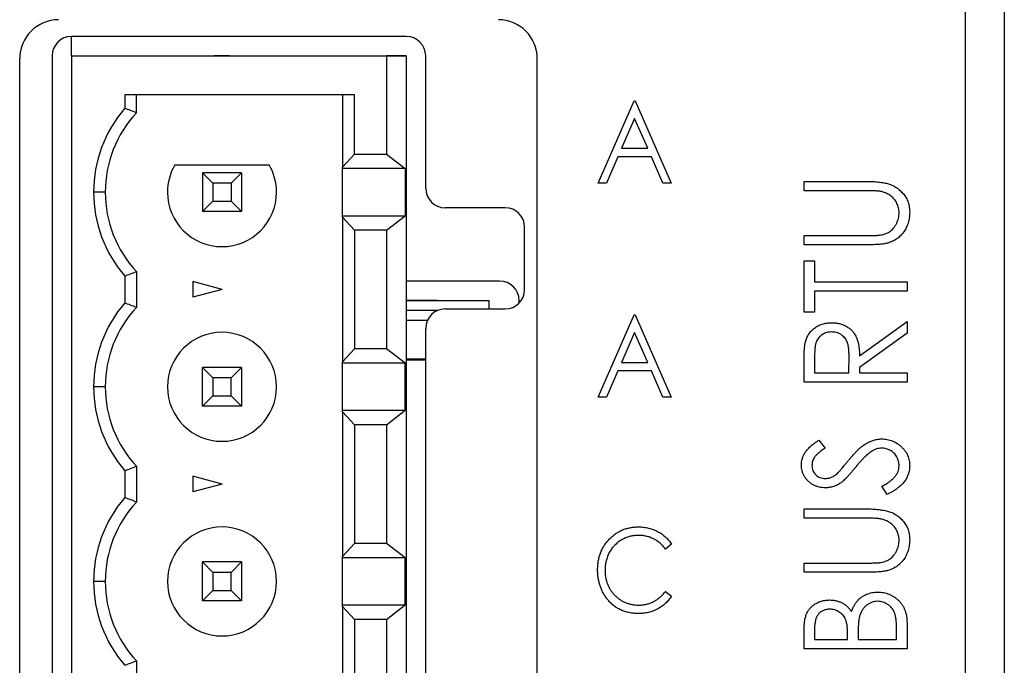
# Model space of a CAD drawing. Header units: millimetres. Extents: x 0 to 420, y 0 to 297.
# Tile 8 of 31: x 116 to 129, y 224 to 232. Entities that reach past the tile are written whole.
import ezdxf

# ---------------------------------------------------------------- set-up
doc = ezdxf.new("R2010")
doc.units = ezdxf.units.MM

msp = doc.modelspace()

# ---------------------------------------------------------------- linework, layer by layer
at = {"color": 7, "linetype": 'Continuous', "lineweight": 25}
for p, q in [((129.06, 256.925), (129.06, 212.225)), ((128.56, 197.125), (128.56, 256.325)), ((117.074, 231.66), (117.074, 231.91)), ((121.376, 231.91), (117.076, 231.91)), ((116.41, 218.125), (116.41, 231.625)), ((116.826, 231.66), (116.826, 218.16)), ((117.074, 231.66), (120.909, 231.66)), ((117.074, 231.66), (121.124, 231.66)), ((117.074, 231.66), (117.074, 218.16)), ((118.909, 231.66), (119.11, 231.66)), ((119.009, 231.66), (118.909, 231.66)), ((119.11, 231.66), (119.009, 231.66)), ((120.909, 231.66), (121.374, 231.66)), ((121.374, 231.66), (121.124, 231.66)), ((121.124, 231.66), (121.124, 230.398)), ((121.374, 231.66), (121.374, 218.16)), ((121.626, 229.96), (121.626, 231.66)), ((123.06, 218.125), (123.06, 231.625)), ((120.712, 231.16), (117.759, 231.16)), ((117.759, 231.16), (117.759, 230.987)), ((117.909, 230.93), (117.909, 231.16)), ((120.556, 231.16), (120.556, 230.232)), ((120.712, 230.398), (120.712, 231.16)), ((123.842, 230.025), (124.303, 231.083)), ((124.303, 231.083), (124.317, 231.083)), ((124.317, 231.083), (124.778, 230.025)), ((124.31, 230.858), (124.142, 230.473)), ((124.478, 230.473), (124.31, 230.858)), ((120.556, 230.232), (120.712, 230.398)), ((120.712, 230.398), (121.124, 230.398)), ((121.124, 230.398), (121.361, 230.213)), ((124.094, 230.364), (123.947, 230.025)), ((124.525, 230.364), (124.094, 230.364)), ((124.142, 230.473), (124.478, 230.473)), ((124.673, 230.025), (124.525, 230.364)), ((118.403, 230.26), (119.616, 230.26)), ((120.556, 230.213), (120.556, 230.232)), ((118.893, 230.026), (118.759, 230.16)), ((118.759, 230.16), (118.759, 229.66)), ((119.259, 230.16), (118.759, 230.16)), ((119.125, 230.026), (119.259, 230.16)), ((119.259, 230.16), (119.259, 229.66)), ((121.361, 230.213), (120.556, 230.213)), ((120.556, 229.608), (120.556, 230.213)), ((121.361, 230.213), (121.361, 229.608)), ((118.893, 230.026), (118.893, 229.794)), ((119.125, 230.026), (118.893, 230.026)), ((119.125, 230.026), (119.125, 229.794)), ((123.947, 230.025), (123.842, 230.025)), ((124.778, 230.025), (124.673, 230.025)), ((126.487, 229.929), (126.487, 230.048)), ((126.487, 230.048), (127.286, 230.048)), ((117.509, 229.91), (117.359, 229.91)), ((127.28, 229.929), (126.487, 229.929)), ((118.759, 229.66), (118.893, 229.794)), ((118.893, 229.794), (119.125, 229.794)), ((119.259, 229.66), (119.125, 229.794)), ((119.259, 229.66), (118.759, 229.66)), ((120.556, 229.588), (120.556, 229.608)), ((120.556, 229.608), (121.361, 229.608)), ((121.124, 229.423), (121.361, 229.608)), ((122.647, 229.71), (121.876, 229.71)), ((120.712, 229.423), (120.556, 229.588)), ((120.556, 229.588), (120.556, 227.732)), ((121.124, 229.423), (120.712, 229.423)), ((120.712, 229.423), (120.712, 227.898)), ((121.124, 229.423), (121.124, 227.898)), ((122.897, 228.66), (122.897, 229.46)), ((126.487, 229.234), (126.487, 229.353)), ((126.487, 229.353), (127.28, 229.353)), ((127.286, 229.234), (126.487, 229.234)), ((126.487, 228.369), (126.487, 229.03)), ((126.487, 229.03), (126.623, 229.03)), ((126.623, 229.03), (126.623, 228.759)), ((117.909, 228.89), (117.909, 228.43)), ((117.759, 228.833), (117.759, 228.487)), ((119.009, 228.66), (118.634, 228.761)), ((118.634, 228.761), (118.634, 228.56)), ((122.576, 228.768), (121.374, 228.768)), ((126.623, 228.759), (127.81, 228.759)), ((127.81, 228.759), (127.81, 228.64)), ((119.009, 228.66), (118.634, 228.56)), ((127.81, 228.64), (126.623, 228.64)), ((126.623, 228.64), (126.623, 228.369)), ((121.374, 228.518), (122.437, 228.518)), ((121.774, 228.518), (121.374, 228.518)), ((121.374, 228.518), (122.437, 228.518)), ((122.437, 228.518), (122.437, 228.41)), ((122.826, 228.486), (122.826, 228.518)), ((121.374, 228.393), (121.784, 228.393)), ((121.876, 228.41), (122.647, 228.41)), ((123.842, 227.275), (124.303, 228.333)), ((124.303, 228.333), (124.317, 228.333)), ((124.317, 228.333), (124.778, 227.275)), ((126.623, 228.369), (126.487, 228.369)), ((127.199, 227.81), (127.81, 228.25)), ((127.81, 228.25), (127.81, 228.1)), ((121.626, 221.66), (121.626, 228.16)), ((124.31, 228.108), (124.142, 227.723)), ((124.478, 227.723), (124.31, 228.108)), ((127.81, 228.1), (127.199, 227.66)), ((120.556, 227.732), (120.712, 227.898)), ((121.124, 227.898), (120.712, 227.898)), ((121.361, 227.713), (121.124, 227.898)), ((120.556, 227.713), (120.556, 227.732)), ((121.361, 227.713), (120.556, 227.713)), ((120.556, 227.108), (120.556, 227.713)), ((121.361, 227.108), (121.361, 227.713)), ((121.374, 227.768), (121.626, 227.768)), ((121.374, 227.758), (121.626, 227.758)), ((124.142, 227.723), (124.478, 227.723)), ((126.487, 227.47), (126.487, 227.713)), ((126.623, 227.809), (126.623, 227.589)), ((127.064, 227.589), (127.065, 227.803)), ((118.759, 227.66), (118.893, 227.526)), ((118.759, 227.16), (118.759, 227.66)), ((119.259, 227.66), (118.759, 227.66)), ((119.125, 227.526), (119.259, 227.66)), ((119.259, 227.66), (119.259, 227.16)), ((124.094, 227.614), (123.947, 227.275)), ((124.525, 227.614), (124.094, 227.614)), ((124.673, 227.275), (124.525, 227.614)), ((126.623, 227.589), (127.064, 227.589)), ((127.199, 227.66), (127.199, 227.589)), ((127.199, 227.589), (127.81, 227.589)), ((127.81, 227.589), (127.81, 227.47)), ((118.893, 227.526), (118.893, 227.294)), ((119.125, 227.526), (118.893, 227.526)), ((119.125, 227.294), (119.125, 227.526)), ((127.81, 227.47), (126.487, 227.47)), ((117.509, 227.41), (117.359, 227.41)), ((118.759, 227.16), (118.893, 227.294)), ((118.893, 227.294), (119.125, 227.294)), ((119.259, 227.16), (119.125, 227.294)), ((123.947, 227.275), (123.842, 227.275)), ((124.778, 227.275), (124.673, 227.275)), ((119.259, 227.16), (118.759, 227.16)), ((120.556, 227.088), (120.556, 227.108)), ((120.556, 227.108), (121.361, 227.108)), ((120.712, 226.923), (120.556, 227.088)), ((120.556, 227.088), (120.556, 225.232)), ((121.124, 226.923), (121.361, 227.108)), ((121.124, 226.923), (120.712, 226.923)), ((120.712, 226.923), (120.712, 225.398)), ((121.124, 226.923), (121.124, 225.398)), ((126.677, 226.724), (126.758, 226.623)), ((117.759, 226.333), (117.759, 225.987)), ((117.909, 226.39), (117.909, 225.93)), ((119.009, 226.16), (118.634, 226.261)), ((118.634, 226.261), (118.634, 226.06)), ((119.009, 226.16), (118.634, 226.06)), ((127.555, 226.028), (127.488, 226.133)), ((126.487, 225.842), (127.286, 225.842)), ((126.487, 225.723), (126.487, 225.842)), ((127.28, 225.723), (126.487, 225.723)), ((120.556, 225.232), (120.712, 225.398)), ((121.124, 225.398), (120.712, 225.398)), ((121.361, 225.213), (121.124, 225.398)), ((124.785, 225.389), (124.707, 225.326)), ((120.556, 225.213), (120.556, 225.232)), ((121.361, 225.213), (120.556, 225.213)), ((120.556, 224.608), (120.556, 225.213)), ((121.361, 224.608), (121.361, 225.213)), ((118.759, 225.16), (118.893, 225.026)), ((119.259, 225.16), (118.759, 225.16)), ((118.759, 224.66), (118.759, 225.16)), ((119.125, 225.026), (119.259, 225.16)), ((119.259, 225.16), (119.259, 224.66)), ((126.487, 225.147), (127.28, 225.147)), ((126.487, 225.028), (126.487, 225.147)), ((119.125, 225.026), (118.893, 225.026)), ((118.893, 225.026), (118.893, 224.794)), ((119.125, 224.794), (119.125, 225.026)), ((127.286, 225.028), (126.487, 225.028)), ((117.509, 224.91), (117.359, 224.91)), ((118.759, 224.66), (118.893, 224.794)), ((118.893, 224.794), (119.125, 224.794)), ((119.259, 224.66), (119.125, 224.794)), ((124.707, 224.783), (124.785, 224.72)), ((119.259, 224.66), (118.759, 224.66)), ((120.556, 224.588), (120.556, 224.608)), ((120.556, 224.608), (121.361, 224.608)), ((120.556, 224.588), (120.556, 222.732)), ((120.712, 224.423), (120.556, 224.588)), ((121.124, 224.423), (121.361, 224.608)), ((120.712, 224.423), (120.712, 222.898)), ((121.124, 224.423), (120.712, 224.423)), ((121.124, 224.423), (121.124, 222.898)), ((126.623, 224.305), (126.623, 224.163)), ((127.674, 224.163), (127.674, 224.316)), ((127.81, 224.379), (127.81, 224.044)), ((126.487, 224.044), (126.487, 224.283)), ((126.623, 224.163), (127.047, 224.163)), ((127.047, 224.163), (127.047, 224.233)), ((127.182, 224.233), (127.182, 224.163)), ((127.182, 224.163), (127.674, 224.163)), ((127.81, 224.044), (126.487, 224.044)), ((117.909, 223.89), (117.909, 223.43))]:
    msp.add_line(p, q, dxfattribs=at)
at = {"color": 8, "linetype": 'Continuous', "lineweight": 25}
for p, q in [((121.374, 228.393), (121.784, 228.393)), ((121.374, 228.268), (121.651, 228.268))]:
    msp.add_line(p, q, dxfattribs=at)
at = {"color": 7, "linetype": 'Continuous', "lineweight": 25}
for centre, radius, start, end in [((116.91, 231.625), 0.5, 90, 180), ((122.56, 231.625), 0.5, 0, 90), ((117.076, 231.66), 0.25, 90, 180), ((121.376, 231.66), 0.25, 0, 90), ((119.009, 229.91), 1.65, 139.2509, 180), ((119.009, 229.91), 1.5, 137.1666, 180), ((119.009, 229.91), 0.7, 150, 180), ((119.009, 229.91), 0.7, 150, 180), ((119.009, 229.91), 0.7, 0, 30), ((119.009, 229.91), 0.7, 0, 30), ((119.009, 229.91), 1.65, 180, 220.7491), ((119.009, 229.91), 1.5, 180, 222.8334), ((119.009, 229.91), 1.5, 180, 222.8334), ((119.009, 229.91), 0.7, 180, 0), ((121.876, 229.96), 0.25, 180, 270), ((122.647, 229.46), 0.25, 0, 90), ((122.576, 228.518), 0.25, 0, 90), ((122.647, 228.66), 0.25, 270, 0), ((119.009, 227.41), 1.65, 139.2509, 180), ((119.009, 227.41), 1.5, 137.1666, 180), ((121.876, 228.16), 0.25, 90, 180), ((119.009, 227.41), 0.7, 0, 180), ((119.009, 227.41), 0.7, 0, 180), ((119.009, 227.41), 1.65, 180, 220.7491), ((119.009, 227.41), 1.5, 180, 222.8334), ((119.009, 227.41), 1.5, 180, 222.8334), ((119.009, 227.41), 0.7, 180, 0), ((119.009, 224.91), 1.65, 139.2509, 180), ((119.009, 224.91), 1.5, 137.1666, 180), ((119.009, 224.91), 0.7, 0, 180), ((119.009, 224.91), 0.7, 0, 180), ((119.009, 224.91), 1.65, 180, 220.7491), ((119.009, 224.91), 1.5, 180, 222.8334), ((119.009, 224.91), 1.5, 180, 222.8334), ((119.009, 224.91), 0.7, 180, 0)]:
    msp.add_arc(centre, radius, start, end, dxfattribs=at)
for points in [[(117.909, 230.93), (117.859, 230.95), (117.809, 230.969), (117.759, 230.987)], [(117.759, 228.833), (117.809, 228.852), (117.859, 228.871), (117.909, 228.89)], [(117.909, 228.43), (117.859, 228.45), (117.809, 228.469), (117.759, 228.487)], [(117.759, 226.333), (117.809, 226.352), (117.859, 226.371), (117.909, 226.39)], [(117.909, 225.93), (117.859, 225.95), (117.809, 225.969), (117.759, 225.987)], [(117.759, 223.833), (117.809, 223.852), (117.859, 223.871), (117.909, 223.89)]]:
    msp.add_open_spline(points, degree=3, dxfattribs=at)
for points, knots in [([(127.286, 230.048), (127.3, 230.048), (127.328, 230.048), (127.37, 230.046), (127.409, 230.044), (127.446, 230.041), (127.48, 230.036), (127.513, 230.03), (127.544, 230.024), (127.572, 230.016), (127.6, 230.007), (127.626, 229.996), (127.651, 229.983), (127.675, 229.968), (127.699, 229.951), (127.721, 229.931), (127.743, 229.91), (127.763, 229.887), (127.782, 229.863), (127.798, 229.837), (127.813, 229.809), (127.824, 229.781), (127.833, 229.751), (127.839, 229.719), (127.843, 229.687), (127.843, 229.665), (127.844, 229.653)], [0, 0, 0, 0, 0.055741, 0.108782, 0.159483, 0.20722, 0.252436, 0.295103, 0.335609, 0.373517, 0.409957, 0.446416, 0.482967, 0.519684, 0.557168, 0.594999, 0.634172, 0.674127, 0.714136, 0.754079, 0.793688, 0.83312, 0.873373, 0.914549, 0.95654, 1, 1, 1, 1]), ([(127.485, 229.917), (127.48, 229.918), (127.47, 229.92), (127.452, 229.923), (127.431, 229.924), (127.407, 229.926), (127.38, 229.928), (127.35, 229.929), (127.316, 229.929), (127.292, 229.929), (127.28, 229.929)], [0, 0, 0, 0, 0.069596, 0.155423, 0.257515, 0.37358, 0.506166, 0.6554, 0.819993, 1, 1, 1, 1]), ([(127.708, 229.647), (127.708, 229.657), (127.707, 229.678), (127.702, 229.708), (127.693, 229.737), (127.681, 229.766), (127.666, 229.793), (127.648, 229.818), (127.627, 229.841), (127.604, 229.861), (127.578, 229.879), (127.549, 229.894), (127.518, 229.907), (127.496, 229.914), (127.485, 229.917)], [0, 0, 0, 0, 0.081412, 0.161686, 0.242811, 0.324775, 0.407586, 0.488453, 0.56979, 0.650718, 0.733306, 0.819186, 0.907133, 1, 1, 1, 1]), ([(127.455, 229.358), (127.468, 229.36), (127.492, 229.363), (127.526, 229.372), (127.557, 229.385), (127.586, 229.4), (127.611, 229.42), (127.634, 229.444), (127.655, 229.473), (127.674, 229.505), (127.689, 229.54), (127.7, 229.575), (127.707, 229.611), (127.708, 229.635), (127.708, 229.647)], [0, 0, 0, 0, 0.0889375, 0.1727267, 0.251185, 0.3263801, 0.4009876, 0.479456, 0.5624606, 0.6520321, 0.742988, 0.8310174, 0.9158505, 1, 1, 1, 1]), ([(127.844, 229.653), (127.843, 229.641), (127.843, 229.617), (127.84, 229.582), (127.833, 229.548), (127.825, 229.515), (127.814, 229.484), (127.801, 229.454), (127.785, 229.426), (127.768, 229.398), (127.748, 229.373), (127.726, 229.35), (127.703, 229.329), (127.679, 229.31), (127.653, 229.293), (127.625, 229.279), (127.595, 229.266), (127.575, 229.26), (127.565, 229.257)], [0, 0, 0, 0, 0.069994, 0.137225, 0.203144, 0.267439, 0.330757, 0.392722, 0.455101, 0.517382, 0.579131, 0.639383, 0.69929, 0.758596, 0.817649, 0.877496, 0.938128, 1, 1, 1, 1]), ([(127.28, 229.353), (127.291, 229.353), (127.312, 229.353), (127.342, 229.353), (127.369, 229.353), (127.393, 229.354), (127.413, 229.354), (127.43, 229.356), (127.444, 229.357), (127.452, 229.357), (127.455, 229.358)], [0, 0, 0, 0, 0.191105, 0.362655, 0.516171, 0.650128, 0.766034, 0.862527, 0.941006, 1, 1, 1, 1]), ([(127.565, 229.257), (127.558, 229.255), (127.542, 229.251), (127.517, 229.246), (127.488, 229.242), (127.455, 229.239), (127.418, 229.237), (127.378, 229.235), (127.333, 229.234), (127.302, 229.234), (127.286, 229.234)], [0, 0, 0, 0, 0.077936, 0.169149, 0.274074, 0.391816, 0.523462, 0.668216, 0.827041, 1, 1, 1, 1]), ([(126.505, 227.989), (126.507, 227.998), (126.512, 228.015), (126.522, 228.04), (126.534, 228.065), (126.547, 228.088), (126.563, 228.109), (126.581, 228.129), (126.6, 228.148), (126.621, 228.165), (126.644, 228.182), (126.669, 228.195), (126.694, 228.207), (126.721, 228.217), (126.749, 228.224), (126.779, 228.23), (126.809, 228.233), (126.83, 228.233), (126.841, 228.233)], [0, 0, 0, 0, 0.061387, 0.121495, 0.181089, 0.240038, 0.298644, 0.35799, 0.418441, 0.480043, 0.541867, 0.604173, 0.666682, 0.729899, 0.794538, 0.860455, 0.929211, 1, 1, 1, 1]), ([(126.841, 228.233), (126.858, 228.233), (126.893, 228.232), (126.942, 228.223), (126.989, 228.208), (127.032, 228.187), (127.071, 228.161), (127.105, 228.13), (127.134, 228.093), (127.154, 228.058), (127.167, 228.028), (127.175, 228.003), (127.182, 227.976), (127.189, 227.947), (127.193, 227.915), (127.197, 227.882), (127.199, 227.846), (127.199, 227.822), (127.199, 227.81)], [0, 0, 0, 0, 0.083484, 0.162613, 0.23918, 0.314494, 0.388385, 0.460717, 0.533791, 0.609022, 0.648239, 0.690365, 0.734562, 0.781635, 0.831635, 0.884694, 0.940506, 1, 1, 1, 1]), ([(126.84, 228.115), (126.83, 228.114), (126.809, 228.113), (126.778, 228.107), (126.749, 228.096), (126.722, 228.081), (126.697, 228.063), (126.676, 228.042), (126.658, 228.018), (126.647, 227.996), (126.64, 227.976), (126.635, 227.959), (126.631, 227.939), (126.628, 227.918), (126.625, 227.894), (126.624, 227.867), (126.623, 227.839), (126.623, 227.819), (126.623, 227.809)], [0, 0, 0, 0, 0.074206, 0.146692, 0.218332, 0.29067, 0.362618, 0.431553, 0.499554, 0.567987, 0.604677, 0.646293, 0.69288, 0.744014, 0.799888, 0.86174, 0.928424, 1, 1, 1, 1]), ([(127.065, 227.803), (127.065, 227.814), (127.065, 227.833), (127.064, 227.861), (127.062, 227.887), (127.06, 227.911), (127.056, 227.933), (127.052, 227.953), (127.047, 227.971), (127.039, 227.992), (127.027, 228.016), (127.009, 228.042), (126.987, 228.063), (126.962, 228.082), (126.934, 228.096), (126.904, 228.107), (126.873, 228.113), (126.851, 228.114), (126.84, 228.115)], [0, 0, 0, 0, 0.068884, 0.133004, 0.192369, 0.247684, 0.298447, 0.344783, 0.387444, 0.426058, 0.498477, 0.568226, 0.638295, 0.709239, 0.781676, 0.852765, 0.925523, 1, 1, 1, 1]), ([(126.487, 227.713), (126.487, 227.729), (126.487, 227.761), (126.488, 227.805), (126.49, 227.846), (126.491, 227.882), (126.494, 227.915), (126.497, 227.943), (126.5, 227.967), (126.503, 227.982), (126.505, 227.989)], [0, 0, 0, 0, 0.176242, 0.33814, 0.484799, 0.617149, 0.734395, 0.837422, 0.92561, 1, 1, 1, 1]), ([(126.453, 226.407), (126.454, 226.421), (126.455, 226.449), (126.464, 226.49), (126.479, 226.529), (126.497, 226.561), (126.514, 226.586), (126.53, 226.605), (126.549, 226.624), (126.569, 226.644), (126.593, 226.663), (126.618, 226.684), (126.647, 226.704), (126.667, 226.717), (126.677, 226.724)], [0, 0, 0, 0, 0.103822, 0.205919, 0.309231, 0.415653, 0.47222, 0.532858, 0.597819, 0.667857, 0.743177, 0.823448, 0.908942, 1, 1, 1, 1]), ([(127.059, 226.466), (127.069, 226.478), (127.089, 226.503), (127.12, 226.538), (127.15, 226.57), (127.178, 226.598), (127.206, 226.624), (127.233, 226.646), (127.26, 226.666), (127.293, 226.687), (127.334, 226.708), (127.385, 226.727), (127.435, 226.739), (127.469, 226.74), (127.486, 226.741)], [0, 0, 0, 0, 0.093761, 0.181614, 0.264342, 0.341677, 0.41338, 0.479975, 0.541968, 0.599292, 0.705911, 0.807015, 0.904485, 1, 1, 1, 1]), ([(127.486, 226.741), (127.498, 226.741), (127.521, 226.74), (127.555, 226.735), (127.589, 226.727), (127.621, 226.716), (127.652, 226.702), (127.682, 226.684), (127.711, 226.664), (127.737, 226.641), (127.762, 226.615), (127.784, 226.588), (127.803, 226.559), (127.817, 226.529), (127.829, 226.498), (127.838, 226.465), (127.843, 226.431), (127.843, 226.408), (127.844, 226.396)], [0, 0, 0, 0, 0.064367, 0.127345, 0.188922, 0.250384, 0.312021, 0.374404, 0.437663, 0.502985, 0.567803, 0.63098, 0.692076, 0.752595, 0.813028, 0.874016, 0.936113, 1, 1, 1, 1]), ([(126.758, 226.623), (126.75, 226.618), (126.734, 226.607), (126.711, 226.591), (126.691, 226.575), (126.673, 226.56), (126.657, 226.546), (126.643, 226.532), (126.631, 226.519), (126.619, 226.502), (126.607, 226.481), (126.596, 226.455), (126.59, 226.428), (126.589, 226.409), (126.589, 226.4)], [0, 0, 0, 0, 0.102557, 0.196911, 0.284395, 0.364416, 0.437215, 0.503536, 0.563602, 0.61645, 0.714669, 0.808954, 0.904132, 1, 1, 1, 1]), ([(127.354, 226.58), (127.346, 226.575), (127.331, 226.564), (127.307, 226.545), (127.282, 226.523), (127.256, 226.498), (127.23, 226.47), (127.202, 226.44), (127.172, 226.406), (127.153, 226.382), (127.143, 226.37)], [0, 0, 0, 0, 0.092213, 0.193119, 0.303009, 0.423363, 0.552489, 0.69176, 0.840671, 1, 1, 1, 1]), ([(127.484, 226.622), (127.473, 226.622), (127.451, 226.62), (127.418, 226.613), (127.385, 226.599), (127.365, 226.587), (127.354, 226.58)], [0, 0, 0, 0, 0.238336, 0.482311, 0.73314, 1, 1, 1, 1]), ([(127.708, 226.392), (127.708, 226.402), (127.707, 226.422), (127.701, 226.453), (127.691, 226.482), (127.678, 226.51), (127.661, 226.536), (127.642, 226.558), (127.619, 226.578), (127.595, 226.594), (127.568, 226.606), (127.541, 226.615), (127.513, 226.621), (127.494, 226.622), (127.484, 226.622)], [0, 0, 0, 0, 0.086779, 0.172012, 0.257, 0.344091, 0.430347, 0.513787, 0.595624, 0.677565, 0.75969, 0.839996, 0.919133, 1, 1, 1, 1]), ([(126.927, 226.309), (126.93, 226.311), (126.936, 226.317), (126.946, 226.329), (126.958, 226.343), (126.974, 226.361), (126.991, 226.382), (127.011, 226.407), (127.034, 226.435), (127.05, 226.455), (127.059, 226.466)], [0, 0, 0, 0, 0.053039, 0.126288, 0.218872, 0.334457, 0.469409, 0.625738, 0.802267, 1, 1, 1, 1]), ([(126.762, 226.113), (126.748, 226.114), (126.72, 226.115), (126.68, 226.122), (126.641, 226.134), (126.605, 226.15), (126.571, 226.171), (126.541, 226.196), (126.515, 226.225), (126.493, 226.257), (126.475, 226.292), (126.462, 226.329), (126.455, 226.367), (126.454, 226.393), (126.453, 226.407)], [0, 0, 0, 0, 0.088291, 0.174419, 0.258423, 0.342317, 0.425287, 0.506935, 0.587922, 0.670559, 0.753145, 0.834844, 0.916686, 1, 1, 1, 1]), ([(126.589, 226.4), (126.589, 226.388), (126.59, 226.365), (126.6, 226.333), (126.615, 226.303), (126.636, 226.278), (126.662, 226.258), (126.691, 226.243), (126.723, 226.234), (126.745, 226.233), (126.756, 226.232)], [0, 0, 0, 0, 0.133507, 0.258557, 0.380724, 0.504971, 0.628085, 0.748901, 0.871477, 1, 1, 1, 1]), ([(126.756, 226.232), (126.763, 226.232), (126.777, 226.233), (126.798, 226.236), (126.819, 226.241), (126.84, 226.248), (126.861, 226.258), (126.882, 226.272), (126.905, 226.289), (126.919, 226.302), (126.927, 226.309)], [0, 0, 0, 0, 0.110385, 0.220503, 0.3311372, 0.4435848, 0.5631535, 0.6950621, 0.8397617, 1, 1, 1, 1]), ([(127.143, 226.37), (127.133, 226.358), (127.114, 226.334), (127.086, 226.301), (127.06, 226.272), (127.037, 226.246), (127.015, 226.224), (126.996, 226.205), (126.979, 226.19), (126.968, 226.182), (126.963, 226.178)], [0, 0, 0, 0, 0.179535, 0.344506, 0.492131, 0.62464, 0.742099, 0.843179, 0.92954, 1, 1, 1, 1]), ([(127.488, 226.133), (127.505, 226.142), (127.538, 226.16), (127.583, 226.19), (127.621, 226.22), (127.653, 226.252), (127.678, 226.285), (127.695, 226.32), (127.706, 226.355), (127.707, 226.379), (127.708, 226.392)], [0, 0, 0, 0, 0.165307, 0.315251, 0.451801, 0.576089, 0.690151, 0.796612, 0.898685, 1, 1, 1, 1]), ([(127.844, 226.396), (127.844, 226.387), (127.843, 226.369), (127.84, 226.342), (127.835, 226.315), (127.827, 226.29), (127.818, 226.265), (127.807, 226.241), (127.793, 226.217), (127.777, 226.194), (127.759, 226.172), (127.738, 226.15), (127.714, 226.128), (127.688, 226.107), (127.659, 226.087), (127.627, 226.067), (127.592, 226.047), (127.567, 226.035), (127.555, 226.028)], [0, 0, 0, 0, 0.055089, 0.109447, 0.163323, 0.216767, 0.269874, 0.324148, 0.378969, 0.434708, 0.492467, 0.553707, 0.618022, 0.686132, 0.757893, 0.834258, 0.914668, 1, 1, 1, 1]), ([(126.963, 226.178), (126.955, 226.173), (126.94, 226.163), (126.916, 226.15), (126.891, 226.138), (126.866, 226.13), (126.841, 226.122), (126.815, 226.117), (126.788, 226.114), (126.771, 226.113), (126.762, 226.113)], [0, 0, 0, 0, 0.1308768, 0.2577192, 0.3823161, 0.5066263, 0.6283018, 0.7515267, 0.8754702, 1, 1, 1, 1]), ([(127.286, 225.842), (127.3, 225.842), (127.328, 225.842), (127.37, 225.84), (127.409, 225.838), (127.446, 225.834), (127.48, 225.829), (127.513, 225.824), (127.544, 225.818), (127.572, 225.81), (127.6, 225.801), (127.626, 225.79), (127.651, 225.777), (127.675, 225.761), (127.699, 225.745), (127.721, 225.725), (127.743, 225.704), (127.763, 225.681), (127.782, 225.657), (127.798, 225.63), (127.813, 225.603), (127.824, 225.574), (127.833, 225.544), (127.839, 225.513), (127.843, 225.481), (127.843, 225.459), (127.844, 225.447)], [0, 0, 0, 0, 0.055741, 0.108782, 0.159483, 0.20722, 0.252436, 0.295103, 0.335609, 0.373517, 0.409957, 0.446416, 0.482967, 0.519684, 0.557168, 0.594999, 0.634172, 0.674127, 0.714136, 0.754079, 0.793688, 0.83312, 0.873373, 0.914549, 0.95654, 1, 1, 1, 1]), ([(127.485, 225.71), (127.48, 225.711), (127.47, 225.714), (127.452, 225.716), (127.431, 225.718), (127.407, 225.72), (127.38, 225.721), (127.35, 225.723), (127.316, 225.723), (127.292, 225.723), (127.28, 225.723)], [0, 0, 0, 0, 0.069596, 0.155423, 0.257515, 0.37358, 0.506166, 0.6554, 0.819993, 1, 1, 1, 1]), ([(127.708, 225.441), (127.708, 225.451), (127.707, 225.471), (127.702, 225.502), (127.693, 225.531), (127.681, 225.56), (127.666, 225.587), (127.648, 225.612), (127.627, 225.635), (127.604, 225.655), (127.578, 225.673), (127.549, 225.688), (127.518, 225.701), (127.496, 225.707), (127.485, 225.71)], [0, 0, 0, 0, 0.081412, 0.161686, 0.242811, 0.324775, 0.407586, 0.488453, 0.56979, 0.650718, 0.733306, 0.819186, 0.907133, 1, 1, 1, 1]), ([(123.835, 225.06), (123.835, 225.079), (123.836, 225.117), (123.843, 225.172), (123.855, 225.224), (123.871, 225.275), (123.893, 225.323), (123.918, 225.369), (123.949, 225.412), (123.984, 225.452), (124.022, 225.489), (124.063, 225.522), (124.107, 225.549), (124.153, 225.572), (124.201, 225.589), (124.252, 225.602), (124.305, 225.609), (124.341, 225.61), (124.359, 225.611)], [0, 0, 0, 0, 0.067242, 0.132206, 0.195409, 0.257411, 0.318908, 0.380527, 0.44269, 0.506109, 0.569344, 0.630703, 0.690854, 0.750725, 0.811007, 0.87219, 0.934992, 1, 1, 1, 1]), ([(124.359, 225.611), (124.371, 225.61), (124.393, 225.61), (124.426, 225.607), (124.458, 225.603), (124.489, 225.596), (124.519, 225.588), (124.549, 225.578), (124.577, 225.566), (124.605, 225.553), (124.632, 225.537), (124.658, 225.521), (124.682, 225.502), (124.705, 225.483), (124.727, 225.462), (124.748, 225.439), (124.767, 225.415), (124.779, 225.398), (124.785, 225.389)], [0, 0, 0, 0, 0.067, 0.132937, 0.197204, 0.260804, 0.323527, 0.385865, 0.448214, 0.510019, 0.571538, 0.632796, 0.693331, 0.753796, 0.814652, 0.875562, 0.937662, 1, 1, 1, 1]), ([(124.357, 225.502), (124.347, 225.502), (124.328, 225.502), (124.299, 225.498), (124.271, 225.494), (124.244, 225.487), (124.217, 225.479), (124.191, 225.469), (124.165, 225.456), (124.14, 225.442), (124.115, 225.427), (124.092, 225.41), (124.071, 225.391), (124.051, 225.372), (124.032, 225.351), (124.015, 225.329), (123.999, 225.305), (123.985, 225.281), (123.972, 225.255), (123.961, 225.229), (123.951, 225.201), (123.943, 225.173), (123.937, 225.144), (123.933, 225.115), (123.93, 225.084), (123.93, 225.064), (123.93, 225.053)], [0, 0, 0, 0, 0.042055, 0.083396, 0.124458, 0.165466, 0.20603, 0.24683, 0.28828, 0.330034, 0.371996, 0.413236, 0.45394, 0.494519, 0.534934, 0.575383, 0.616488, 0.657747, 0.699326, 0.740868, 0.782501, 0.824779, 0.867448, 0.910539, 0.954877, 1, 1, 1, 1]), ([(124.707, 225.326), (124.702, 225.333), (124.691, 225.347), (124.674, 225.366), (124.656, 225.385), (124.637, 225.402), (124.617, 225.418), (124.597, 225.432), (124.576, 225.446), (124.546, 225.461), (124.508, 225.478), (124.459, 225.492), (124.409, 225.501), (124.374, 225.502), (124.357, 225.502)], [0, 0, 0, 0, 0.065244, 0.129743, 0.192653, 0.255255, 0.316674, 0.378298, 0.439064, 0.500509, 0.623324, 0.7463, 0.871332, 1, 1, 1, 1]), ([(127.455, 225.152), (127.468, 225.153), (127.492, 225.157), (127.526, 225.166), (127.557, 225.179), (127.586, 225.194), (127.611, 225.214), (127.634, 225.238), (127.655, 225.267), (127.674, 225.299), (127.689, 225.334), (127.7, 225.369), (127.707, 225.405), (127.708, 225.429), (127.708, 225.441)], [0, 0, 0, 0, 0.0889375, 0.1727267, 0.251185, 0.3263801, 0.4009876, 0.479456, 0.5624606, 0.6520321, 0.742988, 0.8310174, 0.9158505, 1, 1, 1, 1]), ([(127.844, 225.447), (127.843, 225.435), (127.843, 225.411), (127.84, 225.376), (127.833, 225.342), (127.825, 225.309), (127.814, 225.278), (127.801, 225.248), (127.785, 225.219), (127.768, 225.192), (127.748, 225.167), (127.726, 225.144), (127.703, 225.122), (127.679, 225.104), (127.653, 225.087), (127.625, 225.073), (127.595, 225.06), (127.575, 225.053), (127.565, 225.05)], [0, 0, 0, 0, 0.069994, 0.137225, 0.203144, 0.267439, 0.330757, 0.392722, 0.455101, 0.517382, 0.579131, 0.639383, 0.69929, 0.758596, 0.817649, 0.877496, 0.938128, 1, 1, 1, 1]), ([(123.959, 224.683), (123.949, 224.696), (123.929, 224.722), (123.904, 224.765), (123.883, 224.809), (123.865, 224.856), (123.852, 224.904), (123.842, 224.954), (123.836, 225.007), (123.835, 225.042), (123.835, 225.06)], [0, 0, 0, 0, 0.122254, 0.24342, 0.364291, 0.486273, 0.609794, 0.736233, 0.865843, 1, 1, 1, 1]), ([(123.93, 225.053), (123.93, 225.038), (123.931, 225.007), (123.937, 224.962), (123.947, 224.919), (123.96, 224.878), (123.977, 224.839), (123.998, 224.802), (124.024, 224.767), (124.052, 224.734), (124.084, 224.704), (124.118, 224.678), (124.154, 224.656), (124.192, 224.638), (124.231, 224.624), (124.273, 224.614), (124.317, 224.607), (124.348, 224.607), (124.363, 224.607)], [0, 0, 0, 0, 0.0674089, 0.1322387, 0.1953774, 0.2569618, 0.3183551, 0.3793668, 0.4411891, 0.5040336, 0.5665528, 0.6278174, 0.6881347, 0.7482508, 0.8086873, 0.8704111, 0.9341136, 1, 1, 1, 1]), ([(127.28, 225.147), (127.291, 225.146), (127.312, 225.146), (127.342, 225.147), (127.369, 225.147), (127.393, 225.148), (127.413, 225.148), (127.43, 225.149), (127.444, 225.15), (127.452, 225.151), (127.455, 225.152)], [0, 0, 0, 0, 0.191105, 0.362655, 0.516171, 0.650128, 0.766034, 0.862527, 0.941006, 1, 1, 1, 1]), ([(127.565, 225.05), (127.558, 225.048), (127.542, 225.044), (127.517, 225.04), (127.488, 225.036), (127.455, 225.033), (127.418, 225.031), (127.378, 225.029), (127.333, 225.028), (127.302, 225.028), (127.286, 225.028)], [0, 0, 0, 0, 0.077936, 0.169149, 0.274074, 0.391816, 0.523462, 0.668216, 0.827041, 1, 1, 1, 1]), ([(124.361, 224.498), (124.35, 224.498), (124.329, 224.498), (124.299, 224.501), (124.269, 224.504), (124.24, 224.509), (124.212, 224.516), (124.185, 224.524), (124.158, 224.533), (124.133, 224.544), (124.108, 224.556), (124.084, 224.57), (124.061, 224.585), (124.039, 224.602), (124.017, 224.62), (123.997, 224.639), (123.977, 224.661), (123.965, 224.676), (123.959, 224.683)], [0, 0, 0, 0, 0.068335, 0.135464, 0.200567, 0.264774, 0.327263, 0.389343, 0.450083, 0.510699, 0.570569, 0.630747, 0.691051, 0.751063, 0.812002, 0.873718, 0.936106, 1, 1, 1, 1]), ([(124.785, 224.72), (124.779, 224.711), (124.766, 224.694), (124.746, 224.67), (124.725, 224.647), (124.703, 224.626), (124.68, 224.606), (124.656, 224.588), (124.63, 224.571), (124.604, 224.556), (124.576, 224.542), (124.548, 224.53), (124.518, 224.52), (124.488, 224.512), (124.458, 224.506), (124.426, 224.501), (124.394, 224.498), (124.372, 224.498), (124.361, 224.498)], [0, 0, 0, 0, 0.063574, 0.126686, 0.188628, 0.249934, 0.311416, 0.372433, 0.433481, 0.494776, 0.556346, 0.617895, 0.679438, 0.74201, 0.804928, 0.868445, 0.933692, 1, 1, 1, 1]), ([(124.363, 224.607), (124.38, 224.607), (124.413, 224.608), (124.462, 224.617), (124.508, 224.63), (124.552, 224.65), (124.595, 224.675), (124.635, 224.706), (124.673, 224.741), (124.696, 224.769), (124.707, 224.783)], [0, 0, 0, 0, 0.125903, 0.248086, 0.368247, 0.487687, 0.609625, 0.734392, 0.864043, 1, 1, 1, 1]), ([(126.487, 224.283), (126.487, 224.295), (126.487, 224.317), (126.489, 224.35), (126.492, 224.381), (126.496, 224.41), (126.501, 224.436), (126.508, 224.461), (126.515, 224.484), (126.527, 224.511), (126.545, 224.541), (126.572, 224.575), (126.604, 224.603), (126.641, 224.628), (126.681, 224.647), (126.723, 224.662), (126.768, 224.67), (126.799, 224.671), (126.815, 224.672)], [0, 0, 0, 0, 0.060411, 0.117245, 0.171021, 0.220982, 0.268098, 0.311607, 0.352705, 0.391223, 0.464448, 0.5367, 0.610578, 0.686475, 0.763836, 0.840678, 0.919304, 1, 1, 1, 1]), ([(126.815, 224.672), (126.829, 224.671), (126.858, 224.67), (126.9, 224.663), (126.94, 224.651), (126.978, 224.635), (127.013, 224.614), (127.044, 224.588), (127.073, 224.557), (127.088, 224.534), (127.096, 224.523)], [0, 0, 0, 0, 0.1314795, 0.2582323, 0.3826104, 0.506215, 0.6279332, 0.7500875, 0.8728209, 1, 1, 1, 1]), ([(127.096, 224.523), (127.102, 224.537), (127.113, 224.566), (127.133, 224.605), (127.154, 224.638), (127.177, 224.667), (127.202, 224.691), (127.229, 224.712), (127.259, 224.73), (127.291, 224.746), (127.324, 224.758), (127.36, 224.767), (127.397, 224.772), (127.422, 224.773), (127.434, 224.773)], [0, 0, 0, 0, 0.105094, 0.200987, 0.288426, 0.36794, 0.443759, 0.519243, 0.59631, 0.674393, 0.754077, 0.833933, 0.916123, 1, 1, 1, 1]), ([(127.434, 224.773), (127.447, 224.773), (127.473, 224.773), (127.51, 224.767), (127.546, 224.759), (127.58, 224.747), (127.613, 224.732), (127.644, 224.713), (127.673, 224.691), (127.701, 224.667), (127.727, 224.639), (127.749, 224.608), (127.768, 224.576), (127.783, 224.541), (127.795, 224.503), (127.804, 224.464), (127.809, 224.422), (127.81, 224.393), (127.81, 224.379)], [0, 0, 0, 0, 0.0633629, 0.1246272, 0.184367, 0.243059, 0.3018438, 0.3613377, 0.4211797, 0.4829026, 0.5445951, 0.6059988, 0.6673673, 0.7294911, 0.7932578, 0.8593414, 0.927971, 1, 1, 1, 1]), ([(126.817, 224.553), (126.81, 224.553), (126.795, 224.553), (126.774, 224.549), (126.755, 224.545), (126.736, 224.538), (126.719, 224.53), (126.703, 224.52), (126.688, 224.508), (126.674, 224.494), (126.662, 224.478), (126.651, 224.46), (126.643, 224.439), (126.635, 224.417), (126.63, 224.392), (126.625, 224.365), (126.623, 224.336), (126.623, 224.316), (126.623, 224.305)], [0, 0, 0, 0, 0.06133, 0.120228, 0.176295, 0.231183, 0.28436, 0.336804, 0.390319, 0.444102, 0.499931, 0.558187, 0.620048, 0.685431, 0.755834, 0.832075, 0.912837, 1, 1, 1, 1]), ([(127.047, 224.233), (127.046, 224.244), (127.046, 224.264), (127.045, 224.293), (127.043, 224.319), (127.041, 224.344), (127.037, 224.367), (127.032, 224.387), (127.027, 224.405), (127.019, 224.427), (127.007, 224.451), (126.988, 224.476), (126.966, 224.499), (126.94, 224.518), (126.912, 224.534), (126.882, 224.545), (126.85, 224.552), (126.828, 224.553), (126.817, 224.553)], [0, 0, 0, 0, 0.069184, 0.1336714, 0.1935726, 0.248874, 0.2998056, 0.3464266, 0.3887398, 0.4272833, 0.4989393, 0.5691837, 0.6394232, 0.7108447, 0.7828025, 0.8546314, 0.9259451, 1, 1, 1, 1]), ([(127.434, 224.655), (127.42, 224.654), (127.393, 224.653), (127.354, 224.642), (127.317, 224.625), (127.284, 224.601), (127.255, 224.571), (127.23, 224.536), (127.211, 224.496), (127.202, 224.466), (127.198, 224.451)], [0, 0, 0, 0, 0.122978, 0.241496, 0.358865, 0.47987, 0.603747, 0.728862, 0.860622, 1, 1, 1, 1]), ([(127.674, 224.316), (127.674, 224.327), (127.674, 224.348), (127.673, 224.379), (127.671, 224.407), (127.667, 224.433), (127.664, 224.457), (127.659, 224.478), (127.654, 224.497), (127.645, 224.52), (127.632, 224.545), (127.612, 224.572), (127.589, 224.596), (127.561, 224.617), (127.532, 224.633), (127.5, 224.646), (127.468, 224.653), (127.445, 224.654), (127.434, 224.655)], [0, 0, 0, 0, 0.0698075, 0.134579, 0.194415, 0.250549, 0.3012623, 0.3479686, 0.3901854, 0.4286601, 0.5009142, 0.5713925, 0.6422451, 0.7149713, 0.7877955, 0.8585609, 0.9288951, 1, 1, 1, 1]), ([(127.198, 224.451), (127.197, 224.446), (127.194, 224.433), (127.191, 224.413), (127.188, 224.39), (127.186, 224.364), (127.184, 224.336), (127.183, 224.304), (127.182, 224.269), (127.182, 224.245), (127.182, 224.233)], [0, 0, 0, 0, 0.080141, 0.171688, 0.277239, 0.39575, 0.527398, 0.670909, 0.828844, 1, 1, 1, 1])]:
    msp.add_open_spline(points, degree=3, knots=knots, dxfattribs=at)

doc.saveas('drawing.dxf')
